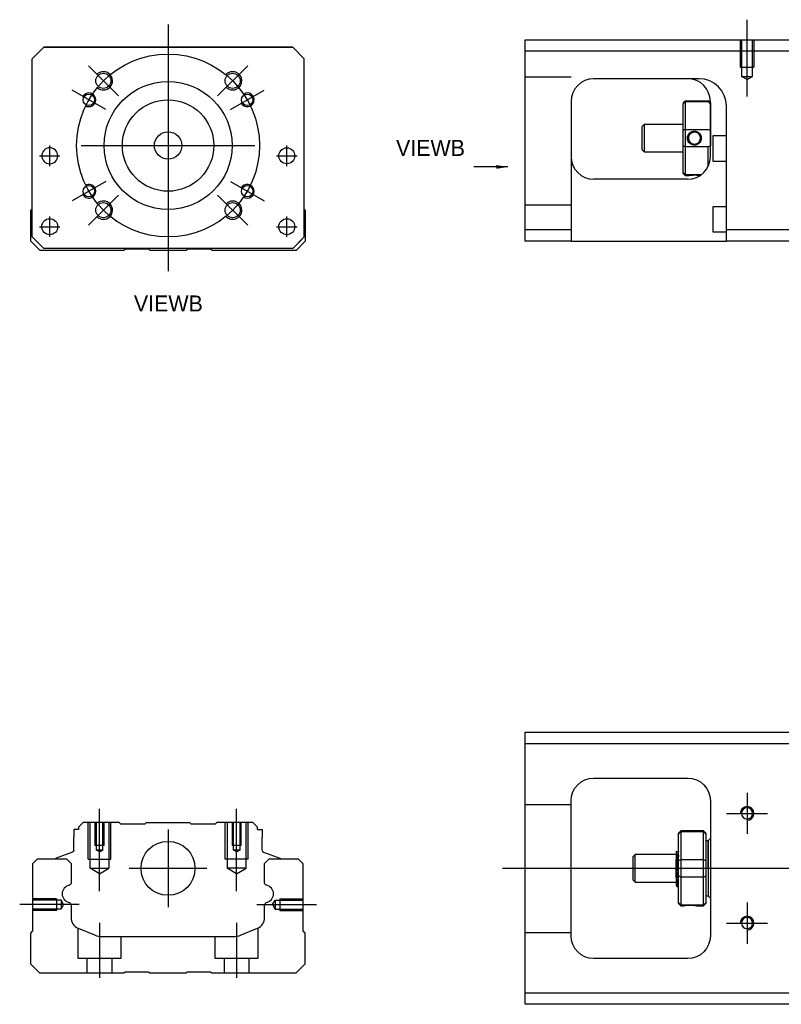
# Model space of a CAD drawing. Header units: millimetres. Extents: x -212 to 3135, y -1694 to 860.
# Tile 94 of 256: x -188 to -22, y -1298 to -1082. Entities that reach past the tile are written whole.
import ezdxf
from ezdxf.lldxf.tags import DXFTag

# ---------------------------------------------------------------- set-up
doc = ezdxf.new("R2010")
doc.units = ezdxf.units.MM
doc.layers.get('0').update_dxf_attribs({"linetype": 'CONTINUOUS'})
doc.layers.add('2', color=7, linetype='CONTINUOUS', true_color=0xffffff)
doc.styles.add('CHN', font='txt')
doc.styles.add('DIM-7', font='SIMPLEX.shx', dxfattribs={"width": 0.7, "bigfont": 'chineset.shx'})
tags = doc.linetypes.add('DASHED', pattern=[25.72, 12.86, -12.86]).pattern_tags.tags
tags[6:7] = [DXFTag(74, 4), DXFTag(75, 0), DXFTag(340, '0'), DXFTag(46, 0.0), DXFTag(50, 0.0), DXFTag(44, 0.0), DXFTag(45, 0.0)]
tags[4:5] = [DXFTag(74, 4), DXFTag(75, 0), DXFTag(340, '0'), DXFTag(46, 0.0), DXFTag(50, 0.0), DXFTag(44, 0.0), DXFTag(45, 0.0)]
doc.dimstyles.new('CNS', dxfattribs={"dimtxt": 3.5, "dimasz": 2.5, "dimexe": 1, "dimexo": 1, "dimgap": 1, "dimtad": 1, "dimdsep": 46, "dimtxsty": 'DIM-7', "dimcen": 0.09, "dimclrd": 4, "dimclre": 4, "dimclrt": 1, "dimadec": 0, "dimazin": 0, "dimtfac": 1, "dimtmove": 0, "dimatfit": 3, "dimfxl": 0, "dimtvp": 0.971429, "dimtolj": 1, "dimarcsym": 0})

msp = doc.modelspace()

# ---------------------------------------------------------------- linework, layer by layer
at = {"ltscale": 0.3}
for p, q in [((-156.02, -1083.32), (-156.02, -1137.32)), ((-166.88, -1098.96), (-173.45, -1092.39)), ((-145.17, -1098.96), (-138.59, -1092.39)), ((-169.66, -1101.94), (-177.02, -1097.69)), ((-142.38, -1101.94), (-135.02, -1097.69)), ((-181.91, -1114.32), (-181.91, -1109.82)), ((-181.91, -1114.32), (-181.91, -1109.82)), ((-175.02, -1109.82), (-137.02, -1109.82)), ((-130.04, -1114.32), (-130.04, -1109.82)), ((-130.04, -1114.32), (-130.04, -1109.82)), ((-169.66, -1117.69), (-177.02, -1121.94)), ((-142.38, -1117.69), (-135.02, -1121.94)), ((-166.88, -1120.67), (-173.45, -1127.25)), ((-145.17, -1120.67), (-138.59, -1127.25)), ((-181.91, -1129.82), (-181.91, -1125.32)), ((-181.91, -1129.82), (-181.91, -1125.32)), ((-130.04, -1129.82), (-130.04, -1125.32)), ((-130.04, -1129.82), (-130.04, -1125.32)), ((-156.03, -1259.41), (-156.03, -1276.41)), ((-164.53, -1267.91), (-147.53, -1267.91))]:
    msp.add_line(p, q, dxfattribs=at)
at = {"linetype": 'Continuous'}
for p, q in [((-185.72, -1090.82), (-183.22, -1088.32)), ((-183.22, -1088.32), (-185.72, -1090.82)), ((-183.22, -1088.32), (-128.72, -1088.32)), ((-128.72, -1088.32), (-183.22, -1088.32)), ((-128.72, -1088.32), (-126.22, -1090.82)), ((-126.22, -1090.82), (-128.72, -1088.32)), ((-185.72, -1129.82), (-185.72, -1090.82)), ((-126.22, -1129.82), (-126.22, -1090.82)), ((-186.02, -1123.97), (-185.72, -1123.67)), ((-186.02, -1130.77), (-186.02, -1123.97)), ((-126.22, -1123.77), (-126.02, -1123.97)), ((-126.02, -1123.97), (-126.02, -1130.77)), ((-185.72, -1129.82), (-183.22, -1132.32)), ((-128.72, -1132.32), (-126.22, -1129.82)), ((-184.02, -1132.77), (-186.02, -1130.77)), ((-183.22, -1132.32), (-184.72, -1130.82)), ((-165.67, -1132.77), (-184.02, -1132.77)), ((-183.22, -1132.32), (-183.22, -1132.32)), ((-128.72, -1132.32), (-183.22, -1132.32)), ((-128.72, -1132.32), (-183.22, -1132.32)), ((-165.32, -1132.52), (-165.67, -1132.77)), ((-160.32, -1132.52), (-165.32, -1132.52)), ((-159.97, -1132.77), (-160.32, -1132.52)), ((-152.07, -1132.77), (-159.97, -1132.77)), ((-151.72, -1132.52), (-152.07, -1132.77)), ((-146.72, -1132.52), (-151.72, -1132.52)), ((-146.37, -1132.77), (-146.72, -1132.52)), ((-128.02, -1132.77), (-146.37, -1132.77)), ((-126.02, -1130.77), (-128.02, -1132.77)), ((-77.87, -1240.66), (-77.87, -1238.16)), ((-77.87, -1238.16), (-18.87, -1238.16)), ((-18.87, -1240.66), (-77.87, -1240.66)), ((-77.87, -1295.16), (-77.87, -1240.66)), ((-62.87, -1248.16), (-42.37, -1248.16)), ((-67.87, -1282.66), (-67.87, -1253.16)), ((-37.37, -1253.16), (-37.37, -1282.66)), ((-176.6, -1259.41), (-176.6, -1261.11)), ((-175.6, -1259.41), (-176.6, -1259.41)), ((-174.6, -1257.91), (-175.6, -1258.91)), ((-175.6, -1258.91), (-175.6, -1259.41)), ((-166.72, -1257.91), (-174.6, -1257.91)), ((-166.42, -1258.21), (-166.72, -1257.91)), ((-166.42, -1258.21), (-161.03, -1258.21)), ((-161.03, -1258.21), (-160.73, -1257.91)), ((-160.73, -1257.91), (-151.33, -1257.91)), ((-151.03, -1258.21), (-151.33, -1257.91)), ((-151.03, -1258.21), (-145.63, -1258.21)), ((-145.33, -1257.91), (-145.63, -1258.21)), ((-137.45, -1257.91), (-145.33, -1257.91)), ((-136.45, -1258.91), (-137.45, -1257.91)), ((-136.45, -1259.41), (-136.45, -1258.91)), ((-136.45, -1259.41), (-135.45, -1259.41)), ((-135.45, -1259.41), (-135.45, -1261.11)), ((-43.87, -1259.71), (-44.37, -1260.21)), ((-38.87, -1259.71), (-43.87, -1259.71)), ((-43.87, -1259.71), (-43.87, -1259.94)), ((-38.37, -1260.21), (-38.87, -1259.71)), ((-38.87, -1259.94), (-38.87, -1259.71)), ((-176.6, -1263.91), (-176.6, -1261.11)), ((-135.45, -1263.91), (-135.45, -1261.11)), ((-44.37, -1260.39), (-44.37, -1260.21)), ((-44.37, -1266.23), (-44.37, -1260.39)), ((-43.87, -1259.94), (-43.87, -1265.98)), ((-38.87, -1259.94), (-43.87, -1259.94)), ((-38.87, -1265.98), (-38.87, -1259.94)), ((-38.37, -1260.21), (-38.37, -1260.39)), ((-38.37, -1260.39), (-38.37, -1266.23)), ((-37.87, -1261.91), (-38.37, -1261.91)), ((-37.87, -1267.91), (-37.87, -1261.91)), ((-37.87, -1262.01), (-37.87, -1273.81)), ((-185.57, -1266.86), (-184.57, -1265.86)), ((-184.57, -1265.86), (-178.25, -1265.86)), ((-180.63, -1265.83), (-180.64, -1265.86)), ((-176.93, -1264.38), (-180.5, -1265.67)), ((-178.25, -1265.86), (-177.25, -1266.86)), ((-135.12, -1264.38), (-131.55, -1265.67)), ((-134.9, -1266.86), (-133.9, -1265.86)), ((-133.9, -1265.86), (-127.57, -1265.86)), ((-131.42, -1265.83), (-131.41, -1265.86)), ((-127.57, -1265.86), (-126.57, -1266.86)), ((-53.87, -1264.91), (-54.37, -1265.41)), ((-54.37, -1265.41), (-54.37, -1265.41)), ((-54.37, -1265.41), (-54.37, -1270.41)), ((-44.87, -1264.91), (-53.87, -1264.91)), ((-53.87, -1270.91), (-53.87, -1264.91)), ((-44.87, -1269.89), (-44.87, -1265.93)), ((-44.49, -1264.41), (-44.74, -1264.41)), ((-44.37, -1267.91), (-44.37, -1266.23)), ((-43.87, -1265.98), (-43.87, -1267.91)), ((-43.87, -1265.98), (-38.87, -1265.98)), ((-38.87, -1267.91), (-38.87, -1265.98)), ((-38.37, -1266.23), (-38.37, -1269.58)), ((-185.57, -1281.56), (-185.57, -1266.86)), ((-177.25, -1266.86), (-177.25, -1271.13)), ((-134.9, -1271.13), (-134.9, -1266.86)), ((-126.57, -1266.86), (-126.57, -1281.56)), ((-44.37, -1269.58), (-44.37, -1267.91)), ((-43.87, -1267.91), (-43.87, -1269.83)), ((-38.87, -1269.83), (-38.87, -1267.91)), ((-37.87, -1267.91), (-37.87, -1273.91)), ((-54.37, -1270.41), (-53.87, -1270.91)), ((-44.37, -1275.42), (-44.37, -1269.58)), ((-43.87, -1269.83), (-43.87, -1275.87)), ((-38.87, -1269.83), (-43.87, -1269.83)), ((-38.87, -1275.87), (-38.87, -1269.83)), ((-38.37, -1269.58), (-38.37, -1275.42)), ((-53.87, -1270.91), (-44.87, -1270.91)), ((-44.71, -1271.91), (-44.54, -1271.91)), ((-38.37, -1273.91), (-37.87, -1273.91)), ((-177.25, -1275.87), (-177.25, -1278.69)), ((-134.9, -1278.69), (-134.9, -1275.87)), ((-44.37, -1275.61), (-44.37, -1275.42)), ((-44.37, -1275.61), (-43.87, -1276.11)), ((-43.87, -1275.87), (-43.87, -1276.11)), ((-43.87, -1275.87), (-38.87, -1275.87)), ((-43.87, -1276.11), (-43.38, -1276.11)), ((-40.37, -1276.11), (-38.87, -1276.11)), ((-38.87, -1276.11), (-38.37, -1275.61)), ((-38.87, -1276.11), (-38.87, -1275.87)), ((-38.37, -1275.42), (-38.37, -1275.61)), ((-175.7, -1281), (-172.14, -1282.48)), ((-140, -1282.48), (-136.44, -1281)), ((-186.07, -1282.06), (-185.57, -1281.56)), ((-186.07, -1288.86), (-186.07, -1282.06)), ((-170.23, -1282.86), (-141.92, -1282.86)), ((-126.57, -1281.56), (-126.07, -1282.06)), ((-126.07, -1282.06), (-126.07, -1288.86)), ((-42.37, -1287.66), (-62.87, -1287.66)), ((-184.07, -1290.86), (-186.07, -1288.86)), ((-126.07, -1288.86), (-128.07, -1290.86)), ((-165.72, -1290.86), (-184.07, -1290.86)), ((-165.37, -1290.61), (-165.72, -1290.86)), ((-160.37, -1290.61), (-165.37, -1290.61)), ((-160.02, -1290.86), (-160.37, -1290.61)), ((-152.12, -1290.86), (-160.02, -1290.86)), ((-151.77, -1290.61), (-152.12, -1290.86)), ((-146.77, -1290.61), (-151.77, -1290.61)), ((-146.42, -1290.86), (-146.77, -1290.61)), ((-128.07, -1290.86), (-146.42, -1290.86)), ((-77.87, -1297.66), (-77.87, -1295.16)), ((-77.87, -1295.16), (-18.87, -1295.16)), ((-18.87, -1297.66), (-77.87, -1297.66))]:
    msp.add_line(p, q, dxfattribs=at)
at = {"linetype": 'DASHED'}
for p, q in [((-183.22, -1088.32), (-183.22, -1088.32)), ((-166.75, -1088.32), (-169.2, -1088.32)), ((-145.2, -1088.32), (-142.75, -1088.32)), ((-128.72, -1088.32), (-128.72, -1088.32)), ((-185.72, -1090.82), (-185.72, -1090.82)), ((-126.22, -1090.82), (-126.22, -1090.82)), ((-183.66, -1112.07), (-183.66, -1112.07)), ((-180.16, -1112.07), (-180.16, -1112.07)), ((-131.79, -1112.07), (-131.79, -1112.07)), ((-128.29, -1112.07), (-128.29, -1112.07)), ((-185.72, -1115.32), (-185.72, -1115.32)), ((-126.22, -1115.32), (-126.22, -1115.32)), ((-183.66, -1127.57), (-183.66, -1127.57)), ((-180.16, -1127.57), (-180.16, -1127.57)), ((-128.72, -1132.32), (-126.22, -1129.82)), ((-126.22, -1129.82), (-127.22, -1130.82)), ((-184.72, -1130.82), (-184.72, -1130.82)), ((-127.22, -1130.82), (-128.72, -1132.32)), ((-128.72, -1132.32), (-128.72, -1132.32)), ((-127.22, -1130.82), (-127.22, -1130.82)), ((-166.42, -1258.21), (-166.42, -1258.21)), ((-145.63, -1258.21), (-145.63, -1258.21)), ((-44.74, -1264.41), (-44.75, -1264.41))]:
    msp.add_line(p, q, dxfattribs=at)
for p, q in [((-184.16, -1112.07), (-179.66, -1112.07)), ((-184.16, -1112.07), (-179.66, -1112.07)), ((-132.29, -1112.07), (-127.79, -1112.07)), ((-132.29, -1112.07), (-127.79, -1112.07)), ((-184.16, -1127.57), (-179.66, -1127.57)), ((-184.16, -1127.57), (-179.66, -1127.57)), ((-132.29, -1127.57), (-127.79, -1127.57)), ((-132.29, -1127.57), (-127.79, -1127.57)), ((-29.37, -1251.4), (-29.37, -1260.4)), ((-33.87, -1255.9), (-24.87, -1255.9)), ((-82.87, -1267.91), (55.56, -1267.91)), ((-175.48, -1275.86), (-188.48, -1275.86)), ((-29.37, -1275.4), (-29.37, -1284.4)), ((-33.87, -1279.9), (-24.87, -1279.9))]:
    msp.add_line(p, q)
at = {"ltscale": 0.1}
for p, q in [((-171.03, -1272.91), (-171.03, -1254.91)), ((-141.03, -1272.91), (-141.03, -1254.91)), ((-136.57, -1275.86), (-123.57, -1275.86)), ((-171.03, -1279.86), (-171.03, -1291.86)), ((-141.03, -1279.86), (-141.03, -1291.86))]:
    msp.add_line(p, q, dxfattribs=at)
at = {"linetype": 'DASHED', "ltscale": 0.1}
for p, q in [((-67.87, -1254.05), (-77.87, -1254.05)), ((-173.53, -1265.91), (-173.53, -1257.91)), ((-173.09, -1267.91), (-173.09, -1257.91)), ((-172.03, -1257.91), (-172.03, -1262.91)), ((-171.77, -1257.91), (-171.77, -1263.91)), ((-170.28, -1263.91), (-170.28, -1257.91)), ((-170.03, -1262.91), (-170.03, -1257.91)), ((-168.96, -1257.91), (-168.96, -1267.91)), ((-168.53, -1265.91), (-168.53, -1257.91)), ((-143.53, -1265.91), (-143.53, -1257.91)), ((-143.09, -1257.91), (-143.09, -1267.91)), ((-142.03, -1257.91), (-142.03, -1262.91)), ((-141.77, -1257.91), (-141.77, -1263.91)), ((-140.28, -1263.91), (-140.28, -1257.91)), ((-140.03, -1262.91), (-140.03, -1257.91)), ((-138.96, -1267.91), (-138.96, -1257.91)), ((-138.53, -1265.91), (-138.53, -1257.91)), ((-170.03, -1262.91), (-172.03, -1262.91)), ((-171.03, -1264.33), (-171.77, -1263.9)), ((-170.28, -1263.91), (-171.77, -1263.91)), ((-171.03, -1264.33), (-170.28, -1263.9)), ((-140.03, -1262.91), (-142.03, -1262.91)), ((-141.03, -1264.33), (-141.77, -1263.9)), ((-140.28, -1263.91), (-141.77, -1263.91)), ((-141.03, -1264.33), (-140.28, -1263.9)), ((-173.53, -1265.91), (-168.53, -1265.91)), ((-138.53, -1265.91), (-143.53, -1265.91)), ((-173.09, -1267.91), (-168.96, -1267.91)), ((-171.03, -1269.1), (-173.09, -1267.91)), ((-171.03, -1269.1), (-168.96, -1267.91)), ((-138.96, -1267.91), (-143.09, -1267.91)), ((-141.03, -1269.1), (-143.09, -1267.91)), ((-141.03, -1269.1), (-138.96, -1267.91)), ((-180.44, -1274.56), (-185.44, -1274.56)), ((-179.44, -1274.85), (-185.44, -1274.85)), ((-180.44, -1274.56), (-180.44, -1277.16)), ((-179.44, -1274.85), (-179.44, -1276.87)), ((-178.86, -1275.86), (-179.44, -1274.85)), ((-133.16, -1275.86), (-132.57, -1274.85)), ((-132.57, -1274.85), (-132.57, -1276.87)), ((-132.57, -1274.85), (-126.57, -1274.85)), ((-131.57, -1274.56), (-131.57, -1277.16)), ((-131.57, -1274.56), (-126.57, -1274.56)), ((-179.44, -1276.87), (-185.44, -1276.87)), ((-180.44, -1276.93), (-180.44, -1276.98)), ((-178.86, -1275.86), (-179.44, -1276.87)), ((-133.16, -1275.86), (-132.57, -1276.87)), ((-132.57, -1276.87), (-126.57, -1276.87)), ((-131.57, -1276.93), (-131.57, -1276.98)), ((-180.44, -1277.16), (-185.44, -1277.16)), ((-131.57, -1277.16), (-126.57, -1277.16)), ((-175.78, -1280.98), (-175.78, -1287.56)), ((-136.28, -1287.56), (-136.28, -1280.92)), ((-166.28, -1287.56), (-166.28, -1282.86)), ((-145.78, -1282.86), (-145.78, -1287.56)), ((-67.87, -1282.05), (-77.87, -1282.05)), ((-175.78, -1287.56), (-166.28, -1287.56)), ((-173.78, -1287.56), (-173.78, -1290.86)), ((-168.28, -1290.86), (-168.28, -1287.56)), ((-145.78, -1287.56), (-136.28, -1287.56)), ((-143.78, -1287.56), (-143.78, -1290.86)), ((-138.28, -1290.86), (-138.28, -1287.56))]:
    msp.add_line(p, q, dxfattribs=at)
at = {"ltscale": 0.3}
msp.add_circle((-156.02, -1109.82), 20, dxfattribs=at)
at = {"linetype": 'Continuous'}
for centre, radius in [((-170.17, -1095.67), 1.65), ((-141.88, -1095.67), 1.65), ((-156.02, -1109.82), 14), ((-173.34, -1099.82), 1.25), ((-156.02, -1109.82), 10), ((-138.7, -1099.82), 1.25), ((-156.02, -1109.82), 3), ((-130.04, -1112.07), 1.75), ((-173.34, -1119.82), 1.25), ((-138.7, -1119.82), 1.25), ((-170.17, -1123.96), 1.65), ((-141.88, -1123.96), 1.65), ((-181.91, -1127.57), 1.75), ((-130.04, -1127.57), 1.75), ((-156.03, -1267.91), 5.9)]:
    msp.add_circle(centre, radius, dxfattribs=at)
at = {"linetype": 'Continuous', "extrusion": (0, 0, -1)}
for centre, radius in [((181.91, -1112.07), 1.75), ((29.37, -1255.9), 1.23), ((29.37, -1279.9), 1.23)]:
    msp.add_circle(centre, radius, dxfattribs=at)
for centre, radius, start, end in [((-170.17, -1095.67), 2, 227.8658, 135), ((-141.88, -1095.67), 2, 225, 137.8658), ((-173.34, -1099.82), 1.5, 242.1491, 150), ((-138.7, -1099.82), 1.5, 210, 122.1491), ((-173.34, -1119.82), 1.5, 210, 117.8509), ((-138.7, -1119.82), 1.5, 237.8509, 150), ((-170.17, -1123.96), 2, 225, 132.134), ((-141.88, -1123.96), 2, 222.1342, 135), ((-29.37, -1255.9), 1.5, 270, 180), ((-29.37, -1279.9), 1.5, 270, 180)]:
    msp.add_arc(centre, radius, start, end)
for centre, radius, start, end in [((62.87, -1253.16), 5, 0, 90), ((42.37, -1253.16), 5, 90, 180), ((177.1, -1263.91), 0.5, 180, 250.1017), ((131.61, -1265.86), 0.2, 109.8983, 172.0917), ((177.75, -1271.13), 0.5, 180, 249.8105), ((134.4, -1271.13), 0.5, 290.1895, 0), ((177.75, -1275.87), 0.5, 110.1895, 180), ((134.4, -1275.87), 0.5, 0, 69.8105), ((62.87, -1282.66), 5, 270, 0), ((42.37, -1282.66), 5, 180, 270)]:
    msp.add_arc(centre, radius, start, end, dxfattribs=at)
at = {"linetype": 'Continuous'}
for centre, radius, start, end in [((-37.37, -1262.01), 0.5, 90, 180), ((-134.95, -1263.91), 0.5, 180, 250.1017), ((-180.44, -1265.86), 0.2, 109.8983, 172.0917), ((-177.25, -1273.5), 1.93, 99.5288, 260.4712), ((-134.89, -1273.5), 1.93, 279.5288, 80.4712), ((-37.37, -1273.81), 0.5, 180, 270), ((-174.75, -1278.69), 2.5, 180, 247.4572), ((-137.4, -1278.69), 2.5, 292.5428, 0), ((-170.23, -1277.86), 5, 247.4572, 270), ((-141.92, -1277.86), 5, 270, 292.5428)]:
    msp.add_arc(centre, radius, start, end, dxfattribs=at)
for points, degree in [([(-44.37, -1260.39), (-44.2, -1260.24), (-44.04, -1260.09), (-43.87, -1259.94)], 3), ([(-38.87, -1259.94), (-38.7, -1260.09), (-38.54, -1260.24), (-38.37, -1260.39)], 3), ([(-44.73, -1264.42), (-44.85, -1264.21)], 1), ([(-44.37, -1264.18), (-44.44, -1264.29), (-44.5, -1264.41)], 2), ([(-44.37, -1266.23), (-44.2, -1266.14), (-44.04, -1266.06), (-43.87, -1265.98)], 3), ([(-38.87, -1265.98), (-38.7, -1266.06), (-38.54, -1266.14), (-38.37, -1266.23)], 3), ([(-43.87, -1269.83), (-44.04, -1269.75), (-44.2, -1269.67), (-44.37, -1269.58)], 3), ([(-38.87, -1269.83), (-38.7, -1269.75), (-38.54, -1269.67), (-38.37, -1269.58)], 3), ([(-44.88, -1271.61), (-44.8, -1271.75), (-44.71, -1271.9)], 2), ([(-44.53, -1271.9), (-44.45, -1271.77), (-44.37, -1271.63)], 2), ([(-43.87, -1275.87), (-44.04, -1275.72), (-44.2, -1275.57), (-44.37, -1275.42)], 3), ([(-38.87, -1275.87), (-38.7, -1275.72), (-38.54, -1275.57), (-38.37, -1275.42)], 3)]:
    msp.add_open_spline(points, degree=degree, dxfattribs=at)
for points, knots in [([(-44.87, -1264.19), (-44.87, -1264.22), (-44.87, -1264.32), (-44.87, -1264.64), (-44.87, -1264.87), (-44.87, -1265.38), (-44.87, -1265.65), (-44.87, -1265.93)], [0, 0, 0, 0, 0.341605, 0.341605, 0.709042, 0.709042, 1, 1, 1, 1]), ([(-44.54, -1271.9), (-44.54, -1271.91), (-44.55, -1271.89), (-44.58, -1271.82), (-44.6, -1271.68), (-44.63, -1271.28), (-44.65, -1271.01), (-44.68, -1270.36), (-44.7, -1269.98), (-44.74, -1269.17), (-44.76, -1268.72), (-44.79, -1267.83), (-44.81, -1267.37), (-44.84, -1266.59), (-44.86, -1266.25), (-44.87, -1265.93)], [0, 0, 0, 0, 0.062674, 0.062674, 0.22432, 0.22432, 0.386002, 0.386002, 0.547651, 0.547651, 0.70934, 0.70934, 0.870988, 0.870988, 1, 1, 1, 1]), ([(-44.37, -1270.42), (-44.39, -1270.15), (-44.41, -1269.84), (-44.44, -1269.15), (-44.46, -1268.77), (-44.49, -1267.99), (-44.51, -1267.59), (-44.55, -1266.82), (-44.57, -1266.44), (-44.6, -1265.77), (-44.62, -1265.46), (-44.66, -1264.96), (-44.68, -1264.76), (-44.71, -1264.51), (-44.72, -1264.44), (-44.74, -1264.41)], [0, 0, 0, 0, 0.142488, 0.142488, 0.289539, 0.289539, 0.436554, 0.436554, 0.583581, 0.583581, 0.730615, 0.730615, 0.877631, 0.877631, 1, 1, 1, 1]), ([(-44.49, -1264.41), (-44.48, -1264.41), (-44.46, -1264.46), (-44.43, -1264.67), (-44.41, -1264.86), (-44.39, -1265.18), (-44.38, -1265.28), (-44.37, -1265.38)], [0, 0, 0, 0, 0.388824, 0.388824, 0.829994, 0.829994, 1, 1, 1, 1]), ([(-44.87, -1269.89), (-44.87, -1270.26), (-44.87, -1270.59), (-44.87, -1271.12), (-44.87, -1271.32), (-44.87, -1271.56), (-44.87, -1271.62), (-44.87, -1271.63)], [0, 0, 0, 0, 0.355488, 0.355488, 0.70353, 0.70353, 1, 1, 1, 1]), ([(-44.87, -1269.89), (-44.85, -1270.28), (-44.84, -1270.63), (-44.8, -1271.22), (-44.78, -1271.46), (-44.75, -1271.79), (-44.73, -1271.88), (-44.71, -1271.9), (-44.71, -1271.91), (-44.71, -1271.91)], [0, 0, 0, 0, 0.320659, 0.320659, 0.641321, 0.641321, 0.962057, 0.962057, 1, 1, 1, 1]), ([(-43.38, -1276.11), (-43.38, -1276.11), (-43.35, -1276.1), (-43.23, -1276.08), (-43.15, -1276.06), (-42.93, -1276.03), (-42.8, -1276.01), (-42.5, -1275.98), (-42.34, -1275.97), (-42.01, -1275.96), (-41.84, -1275.95), (-41.52, -1275.96), (-41.36, -1275.97), (-41.07, -1276), (-40.94, -1276.01), (-40.7, -1276.05), (-40.6, -1276.06), (-40.45, -1276.09), (-40.4, -1276.1), (-40.37, -1276.1), (-40.37, -1276.11), (-40.37, -1276.11)], [0, 0, 0, 0, 0.109357, 0.109357, 0.21915, 0.21915, 0.330451, 0.330451, 0.436162, 0.436162, 0.542186, 0.542186, 0.640015, 0.640015, 0.743853, 0.743853, 0.849113, 0.849113, 0.958413, 0.958413, 1, 1, 1, 1])]:
    msp.add_open_spline(points, degree=3, knots=knots, dxfattribs=at)
at = {"linetype": 'DASHED'}
for points, degree in [([(-44.5, -1264.41), (-44.5, -1264.41), (-44.51, -1264.42)], 2), ([(-43.37, -1276.1), (-43.36, -1276.09)], 1)]:
    msp.add_open_spline(points, degree=degree, dxfattribs=at)
at = {"layer": '2', "ltscale": 0.5}
msp.add_line((-29.37, -1099.12), (-29.37, -1082.29), dxfattribs=at)
at = {"layer": '2', "linetype": 'Continuous'}
for p, q in [((-77.87, -1089.21), (-77.87, -1086.71)), ((-77.87, -1086.71), (-18.87, -1086.71)), ((-18.87, -1089.21), (-77.87, -1089.21)), ((-77.87, -1128.21), (-77.87, -1089.21)), ((-40.03, -1095.21), (-62.87, -1095.21)), ((-67.87, -1100.21), (-67.87, -1128.21)), ((-43.37, -1100.51), (-42.87, -1100.01)), ((-42.87, -1100.01), (-42.87, -1100.24)), ((-42.87, -1100.01), (-37.87, -1100.01)), ((-42.87, -1100.24), (-42.87, -1106.28)), ((-37.87, -1100.24), (-42.87, -1100.24)), ((-37.37, -1100.51), (-37.87, -1100.01)), ((-37.87, -1100.24), (-37.87, -1100.01)), ((-37.37, -1112.21), (-37.37, -1100.21)), ((-43.37, -1100.51), (-43.37, -1100.69)), ((-43.37, -1106.53), (-43.37, -1100.69)), ((-37.37, -1100.51), (-37.37, -1100.69)), ((-37.37, -1100.69), (-37.37, -1106.53)), ((-33.87, -1128.21), (-33.87, -1101.2)), ((-51.87, -1105.21), (-52.37, -1105.71)), ((-52.37, -1105.71), (-52.37, -1108.21)), ((-43.37, -1105.21), (-51.87, -1105.21)), ((-51.87, -1105.21), (-51.87, -1111.21)), ((-43.37, -1109.88), (-43.37, -1106.53)), ((-42.87, -1106.28), (-42.87, -1110.14)), ((-42.87, -1106.28), (-37.87, -1106.28)), ((-37.37, -1106.53), (-37.37, -1109.88)), ((-52.37, -1108.21), (-52.37, -1110.71)), ((-33.87, -1107.71), (-36.87, -1107.71)), ((-36.87, -1107.71), (-36.87, -1113.21)), ((-52.37, -1110.71), (-51.87, -1111.21)), ((-51.87, -1111.21), (-43.37, -1111.21)), ((-43.37, -1115.72), (-43.37, -1109.88)), ((-42.87, -1110.14), (-42.87, -1116.18)), ((-37.87, -1110.14), (-42.87, -1110.14)), ((-37.87, -1114.39), (-37.87, -1110.14)), ((-36.87, -1113.21), (-33.87, -1113.21)), ((-42.37, -1117.21), (-62.87, -1117.21)), ((-43.37, -1115.91), (-43.37, -1115.72)), ((-43.37, -1115.91), (-42.87, -1116.41)), ((-42.87, -1116.18), (-42.87, -1116.41)), ((-42.87, -1116.18), (-39.33, -1116.18)), ((-42.87, -1116.41), (-42.38, -1116.41)), ((-33.87, -1123.21), (-36.87, -1123.21)), ((-36.87, -1123.21), (-36.87, -1128.71)), ((-77.87, -1128.21), (-67.87, -1128.21)), ((-77.87, -1130.71), (-77.87, -1128.21)), ((-67.87, -1128.21), (-67.87, -1130.71)), ((-33.87, -1130.71), (-33.87, -1128.21)), ((-33.87, -1128.21), (-18.87, -1128.21)), ((-36.87, -1128.71), (-33.87, -1128.71)), ((-67.87, -1130.71), (-77.87, -1130.71)), ((-67.87, -1130.71), (-33.87, -1130.71)), ((-18.87, -1130.71), (-33.87, -1130.71))]:
    msp.add_line(p, q, dxfattribs=at)
at = {"layer": '2', "linetype": 'DASHED', "ltscale": 0.1}
for p, q in [((-30.87, -1086.71), (-30.87, -1092.71)), ((-30.6, -1086.71), (-30.6, -1094.71)), ((-28.15, -1094.71), (-28.15, -1086.71)), ((-27.87, -1086.71), (-27.87, -1092.71)), ((-30.87, -1092.71), (-27.87, -1092.71)), ((-67.87, -1094.85), (-77.87, -1094.85)), ((-29.37, -1095.4), (-30.6, -1094.7)), ((-30.6, -1094.71), (-28.15, -1094.71)), ((-29.37, -1095.4), (-28.15, -1094.7)), ((-67.87, -1122.85), (-77.87, -1122.85))]:
    msp.add_line(p, q, dxfattribs=at)
at = {"layer": '2', "linetype": 'DASHED'}
msp.add_line((-39.87, -1095.21), (-40.03, -1095.21), dxfattribs=at)
at = {"layer": '2', "linetype": 'Continuous'}
for centre, start, end in [((-62.87, -1100.21), 90, 180), ((-42.37, -1100.21), 0, 90), ((-62.87, -1112.21), 180, 270), ((-42.37, -1112.21), 270, 0)]:
    msp.add_arc(centre, 5, start, end, dxfattribs=at)
at = {"layer": '2', "linetype": 'DASHED'}
msp.add_arc((-39.87, -1101.21), 6, 0, 90, dxfattribs=at)
at = {"layer": '2', "linetype": 'Continuous'}
msp.add_ellipse((-39.87, -1101.2), major_axis=(-4.24, 4.24), ratio=1, start_param=3.926991, end_param=5.497787, dxfattribs=at)
for points in [[(-39.87, -1095.2), (-39.92, -1095.2), (-39.98, -1095.2), (-40.03, -1095.21)], [(-42.87, -1100.24), (-43.04, -1100.39), (-43.21, -1100.54), (-43.37, -1100.69)], [(-37.87, -1100.24), (-37.71, -1100.39), (-37.54, -1100.54), (-37.37, -1100.69)], [(-42.87, -1106.28), (-43.04, -1106.36), (-43.21, -1106.45), (-43.37, -1106.53)], [(-37.87, -1106.28), (-37.71, -1106.36), (-37.54, -1106.45), (-37.37, -1106.53)], [(-42.87, -1110.14), (-43.04, -1110.05), (-43.21, -1109.97), (-43.37, -1109.88)], [(-37.37, -1109.88), (-37.54, -1109.97), (-37.71, -1110.05), (-37.87, -1110.14)], [(-42.87, -1116.18), (-43.04, -1116.02), (-43.21, -1115.87), (-43.37, -1115.72)]]:
    msp.add_open_spline(points, degree=3, dxfattribs=at)
for points, knots in [([(-42.38, -1108.2), (-42.38, -1108.03), (-42.35, -1107.85), (-42.23, -1107.52), (-42.15, -1107.36), (-41.93, -1107.09), (-41.8, -1106.97), (-41.5, -1106.79), (-41.34, -1106.72), (-41.01, -1106.65), (-40.84, -1106.64), (-40.52, -1106.69), (-40.36, -1106.74), (-40.08, -1106.88), (-39.94, -1106.98), (-39.7, -1107.21), (-39.6, -1107.35), (-39.45, -1107.66), (-39.4, -1107.83), (-39.37, -1108.07), (-39.37, -1108.14), (-39.37, -1108.21)], [0, 0, 0, 0, 0.109357, 0.109357, 0.21915, 0.21915, 0.330451, 0.330451, 0.436162, 0.436162, 0.542186, 0.542186, 0.640015, 0.640015, 0.743853, 0.743853, 0.849113, 0.849113, 0.958413, 0.958413, 1, 1, 1, 1]), ([(-39.57, -1108.21), (-39.57, -1108.08), (-39.59, -1107.96), (-39.66, -1107.7), (-39.73, -1107.57), (-39.89, -1107.34), (-40, -1107.23), (-40.23, -1107.06), (-40.37, -1107), (-40.65, -1106.92), (-40.8, -1106.9), (-41.09, -1106.92), (-41.23, -1106.95), (-41.49, -1107.05), (-41.62, -1107.13), (-41.83, -1107.32), (-41.93, -1107.43), (-42.07, -1107.69), (-42.13, -1107.83), (-42.17, -1108.05), (-42.17, -1108.13), (-42.17, -1108.21)], [0, 0, 0, 0, 0.090081, 0.090081, 0.195216, 0.195216, 0.30186, 0.30186, 0.410211, 0.410211, 0.517617, 0.517617, 0.621981, 0.621981, 0.727419, 0.727419, 0.835017, 0.835017, 0.943332, 0.943332, 1, 1, 1, 1]), ([(-39.37, -1108.21), (-39.37, -1108.38), (-39.4, -1108.56), (-39.51, -1108.89), (-39.6, -1109.05), (-39.81, -1109.33), (-39.95, -1109.45), (-40.24, -1109.63), (-40.4, -1109.69), (-40.73, -1109.76), (-40.91, -1109.77), (-41.23, -1109.72), (-41.38, -1109.68), (-41.67, -1109.53), (-41.81, -1109.43), (-42.04, -1109.2), (-42.14, -1109.06), (-42.29, -1108.75), (-42.34, -1108.58), (-42.37, -1108.34), (-42.38, -1108.27), (-42.38, -1108.2)], [0, 0, 0, 0, 0.109681, 0.109681, 0.219848, 0.219848, 0.331471, 0.331471, 0.436803, 0.436803, 0.542595, 0.542595, 0.640477, 0.640477, 0.744315, 0.744315, 0.8492, 0.8492, 0.95844, 0.95844, 1, 1, 1, 1]), ([(-42.17, -1108.21), (-42.17, -1108.33), (-42.15, -1108.45), (-42.08, -1108.71), (-42.02, -1108.84), (-41.85, -1109.07), (-41.75, -1109.18), (-41.51, -1109.35), (-41.38, -1109.41), (-41.1, -1109.49), (-40.95, -1109.51), (-40.66, -1109.5), (-40.52, -1109.46), (-40.25, -1109.36), (-40.13, -1109.28), (-39.91, -1109.09), (-39.82, -1108.98), (-39.67, -1108.73), (-39.62, -1108.58), (-39.58, -1108.36), (-39.57, -1108.28), (-39.57, -1108.21)], [0, 0, 0, 0, 0.090082, 0.090082, 0.19511, 0.19511, 0.301651, 0.301651, 0.410013, 0.410013, 0.517402, 0.517402, 0.621792, 0.621792, 0.727238, 0.727238, 0.834796, 0.834796, 0.943135, 0.943135, 1, 1, 1, 1]), ([(-42.38, -1116.41), (-42.38, -1116.41), (-42.35, -1116.4), (-42.23, -1116.38), (-42.15, -1116.36), (-41.93, -1116.33), (-41.79, -1116.31), (-41.5, -1116.28), (-41.34, -1116.27), (-41.01, -1116.26), (-40.84, -1116.26), (-40.51, -1116.26), (-40.36, -1116.27), (-40.07, -1116.3), (-39.93, -1116.31), (-39.73, -1116.34), (-39.66, -1116.35), (-39.6, -1116.36)], [0, 0, 0, 0, 0.1096809, 0.1096809, 0.2198481, 0.2198481, 0.3314707, 0.3314707, 0.4368026, 0.4368026, 0.542595, 0.542595, 0.6404774, 0.6404774, 0.7443154, 0.7443154, 0.8201607, 0.8201607, 0.8201607, 0.8201607])]:
    msp.add_open_spline(points, degree=3, knots=knots, dxfattribs=at)

# ---------------------------------------------------------------- texts
at = {"char_height": 3.5, "attachment_point": 9, "style": 'CHN'}
for insert in [(-91.07, -1112.09), (-148.41, -1146.12)]:
    msp.add_mtext('VIEWB', dxfattribs=dict(at, insert=insert))

# ---------------------------------------------------------------- leaders
msp.add_leader([(-81.72, -1114.5), (-89.16, -1114.5)], dimstyle='CNS', override={"dimgap": 1, "dimtad": 1})

doc.saveas('drawing.dxf')
